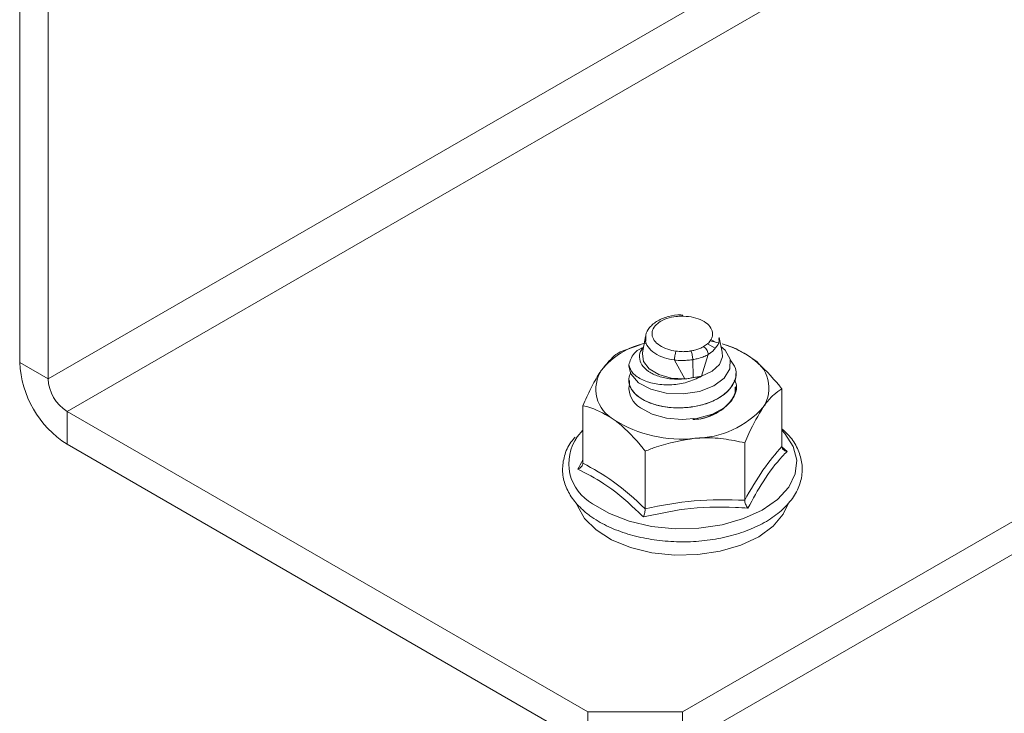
# Model space of a CAD drawing. Header units: millimetres. Extents: x 15 to 1486, y -3131 to -190.
# Tile 5 of 83: x 299 to 373, y -3076 to -3025. Entities that reach past the tile are written whole.
import ezdxf

# ---------------------------------------------------------------- set-up
doc = ezdxf.new("R2010")
doc.units = ezdxf.units.MM

msp = doc.modelspace()

# ---------------------------------------------------------------- linework, layer by layer
at = {"color": 7, "linetype": 'Continuous', "lineweight": 15}
for p, q in [((299.464, -3050.239), (299.464, -2976.75)), ((301.586, -3051.463), (301.586, -2977.975)), ((372.296, -3010.643), (301.586, -3051.463)), ((373.711, -3013.092), (303, -3053.913)), ((412.602, -3039.626), (348.962, -3076.364)), ((412.602, -3042.075), (348.962, -3078.814)), ((344.309, -3049.45), (345.81, -3048.918)), ((345.981, -3048.862), (345.808, -3048.914)), ((346.206, -3048.293), (345.988, -3049.518)), ((346.234, -3048.377), (346.241, -3048.664)), ((350.834, -3048.849), (351.412, -3049.185)), ((351.438, -3048.727), (351.084, -3048.523)), ((351.921, -3049.464), (351.712, -3048.37)), ((352.235, -3048.949), (351.943, -3048.862)), ((350.892, -3049.651), (350.39, -3051.27)), ((350.894, -3049.644), (350.893, -3049.645)), ((299.464, -3050.239), (301.586, -3051.463)), ((348.371, -3050.06), (348.369, -3050.059)), ((349.142, -3051.476), (348.372, -3050.065)), ((349.736, -3050.034), (349.736, -3050.034)), ((349.77, -3051.371), (349.736, -3050.034)), ((352.962, -3051.072), (352.962, -3051.064)), ((344.962, -3051.575), (344.962, -3051.583)), ((352.962, -3052.093), (352.962, -3052.085)), ((356.389, -3056.523), (356.389, -3052.224)), ((341.891, -3076.364), (303, -3053.913)), ((303, -3053.913), (303, -3056.362)), ((341.535, -3057.775), (341.535, -3053.476)), ((341.535, -3055.312), (341.113, -3055.802)), ((353.615, -3060.549), (353.615, -3056.25)), ((341.891, -3078.814), (303, -3056.362)), ((346.188, -3061.175), (346.188, -3056.876)), ((356.394, -3056.548), (356.775, -3056.898)), ((341.891, -3076.364), (348.962, -3076.364)), ((341.891, -3078.814), (341.891, -3076.364)), ((348.962, -3076.364), (348.962, -3078.814))]:
    msp.add_line(p, q, dxfattribs=at)
at = {"color": 7, "linetype": 'Continuous', "lineweight": 15, "flags": 128}
for points in [[(351.68, -3048.451), (351.707, -3048.643), (351.628, -3048.91), (351.239, -3049.406), (350.894, -3049.644), (350.894, -3049.644), (350.894, -3049.644)], [(351, -3048.634), (351.364, -3048.71), (351.698, -3048.793)], [(351.843, -3049.052), (352.167, -3049.317), (352.528, -3050), (352.503, -3050.725), (352.079, -3051.417), (351.306, -3051.994), (350.241, -3052.405), (349.021, -3052.591), (347.758, -3052.54), (346.606, -3052.249), (345.692, -3051.756), (345.12, -3051.106), (344.962, -3050.533), (344.962, -3050.533)], [(349.142, -3051.476), (348.122, -3051.41), (347.2, -3051.149), (346.484, -3050.724), (346.059, -3050.184), (345.974, -3049.594), (345.988, -3049.519)], [(351.922, -3049.465), (351.959, -3049.821), (351.74, -3050.401), (351.196, -3050.903), (350.39, -3051.27)], [(345.823, -3053.628), (346.693, -3054.099), (347.765, -3054.4), (348.944, -3054.506), (350.123, -3054.407), (351.2, -3054.111), (352.078, -3053.645), (352.679, -3053.05), (352.949, -3052.38), (352.953, -3052.04)], [(356.85, -3060.805), (356.497, -3061.587), (355.743, -3062.486), (354.672, -3063.27), (353.335, -3063.903), (351.792, -3064.355), (350.117, -3064.606), (348.389, -3064.642), (346.687, -3064.463), (345.091, -3064.077), (343.677, -3063.503), (342.509, -3062.766), (341.643, -3061.901), (341.12, -3060.949), (341.059, -3060.752)]]:
    msp.add_lwpolyline(points, dxfattribs=at)
at = {"color": 8, "linetype": 'Continuous', "lineweight": 15, "flags": 128}
msp.add_lwpolyline([(342.258, -3060.807), (343.506, -3061.544), (344.992, -3062.116), (346.651, -3062.497), (348.412, -3062.671), (350.196, -3062.629), (351.927, -3062.375), (353.528, -3061.918), (354.929, -3061.279), (356.07, -3060.485), (356.9, -3059.572), (357.383, -3058.58), (357.498, -3057.551), (357.24, -3056.531), (356.62, -3055.564), (356.389, -3055.312)], dxfattribs=at)
at = {"color": 7, "linetype": 'Continuous', "lineweight": 15}
for centre, radius, start, end in [((347.432, -3054.484), 5.817, 102.05878, 140.8289), ((349.982, -3055.716), 7.128, 55.07903, 74.03248), ((307.141, -3049.889), 7.684, 182.60548, 237.39452), ((352.827, -3052.159), 2.6, 326.76314, 61.62678), ((345.097, -3052.235), 2.6, 146.76314, 241.62678), ((346.301, -3050.564), 1.339, 173.77682, 178.66644), ((304.656, -3051.323), 3.074, 182.60548, 237.39452), ((346.668, -3052.157), 1.697, 173.6749, 240.14827), ((349.821, -3048.98), 6.931, 270.65962, 318.37024), ((348.837, -3046.699), 9.272, 237.54444, 276.58917)]:
    msp.add_arc(centre, radius, start, end, dxfattribs=at)
at = {"color": 8, "linetype": 'Continuous', "lineweight": 15}
msp.add_arc((343.915, -3057.794), 3.438, 144.58577, 241.1955, dxfattribs=at)
at = {"color": 7, "linetype": 'Continuous', "lineweight": 15}
for points, knots in [([(348.99, -3046.704), (348.942, -3046.7), (348.585, -3046.665), (347.908, -3046.793), (347.077, -3047.098), (346.509, -3047.583), (346.21, -3048.053), (346.229, -3048.318), (346.234, -3048.377)], [0, 0, 0, 0, 0.035977, 0.267279, 0.500516, 0.741363, 0.942125, 1, 1, 1, 1]), ([(350.536, -3049.062), (350.637, -3048.997), (350.912, -3048.82), (351.132, -3048.525), (351.243, -3048.155), (351.189, -3047.773), (350.866, -3047.353), (350.321, -3047.023), (349.621, -3046.809), (349.107, -3046.792), (348.853, -3046.784)], [0, 0, 0, 0, 0.08262, 0.224773, 0.295071, 0.437181, 0.579926, 0.721858, 0.861892, 1, 1, 1, 1]), ([(342.922, -3050.81), (343.288, -3050.361), (343.764, -3049.777), (344.207, -3049.511), (344.309, -3049.45)], [0, 0, 0, 0, 0.769007, 1, 1, 1, 1]), ([(344.97, -3050.419), (345.005, -3050.28), (345.115, -3049.845), (345.478, -3049.345), (345.995, -3049.148), (346.058, -3049.124)], [0, 0, 0, 0, 0.291375, 0.912685, 1, 1, 1, 1]), ([(349.142, -3051.476), (348.8, -3051.489), (348.117, -3051.515), (347.161, -3051.3), (346.386, -3050.933), (345.87, -3050.428), (345.71, -3049.854), (345.784, -3049.402), (346.009, -3049.192), (346.054, -3049.151)], [0, 0, 0, 0, 0.156476, 0.3129436, 0.4704638, 0.6320536, 0.7935316, 0.9595438, 1, 1, 1, 1]), ([(348.371, -3050.06), (348.373, -3050.009), (348.377, -3049.908), (348.4, -3049.737), (348.432, -3049.576), (348.462, -3049.472), (348.481, -3049.419), (348.488, -3049.404), (348.49, -3049.399)], [0, 0, 0, 0, 0.224081, 0.448163, 0.672252, 0.896356, 0.961106, 1, 1, 1, 1]), ([(348.49, -3049.399), (348.638, -3049.416), (348.886, -3049.444), (349.242, -3049.433), (349.462, -3049.409), (349.579, -3049.389), (349.597, -3049.386)], [0, 0, 0, 0, 0.401298, 0.674876, 0.948413, 1, 1, 1, 1]), ([(349.597, -3049.386), (349.689, -3049.369), (349.9, -3049.33), (350.197, -3049.234), (350.411, -3049.136), (350.514, -3049.075), (350.536, -3049.062)], [0, 0, 0, 0, 0.261201, 0.600248, 0.914316, 1, 1, 1, 1]), ([(349.597, -3049.386), (349.6, -3049.391), (349.606, -3049.404), (349.628, -3049.453), (349.662, -3049.551), (349.699, -3049.71), (349.727, -3049.881), (349.733, -3049.983), (349.736, -3050.034)], [0, 0, 0, 0, 0.038783, 0.090414, 0.317828, 0.545224, 0.772612, 1, 1, 1, 1]), ([(350.892, -3049.651), (350.892, -3049.651), (350.866, -3049.665), (350.738, -3049.733), (350.475, -3049.848), (350.106, -3049.96), (349.848, -3050.015), (349.736, -3050.034), (349.736, -3050.034)], [0, 0, 0, 0, 0.000044, 0.080483, 0.398427, 0.741597, 0.999956, 1, 1, 1, 1]), ([(350.893, -3049.645), (350.886, -3049.596), (350.873, -3049.497), (350.804, -3049.341), (350.708, -3049.201), (350.62, -3049.118), (350.561, -3049.077), (350.543, -3049.067), (350.536, -3049.062)], [0, 0, 0, 0, 0.224163, 0.448327, 0.672497, 0.896683, 0.960779, 1, 1, 1, 1]), ([(350.893, -3049.645), (350.892, -3049.646), (350.892, -3049.648), (350.892, -3049.65), (350.892, -3049.651)], [0, 0, 0, 0, 0.689924, 1, 1, 1, 1]), ([(352.266, -3048.962), (352.287, -3048.967), (352.859, -3049.113), (353.472, -3049.499), (354.062, -3049.871)], [0, 0, 0, 0, 0.036661, 1, 1, 1, 1]), ([(352.526, -3050.058), (352.682, -3050.265), (353.082, -3050.798), (352.91, -3051.771), (352.05, -3052.784), (350.412, -3053.524), (348.349, -3053.724), (346.453, -3053.344), (345.182, -3052.513), (344.862, -3051.64), (345.044, -3051.162), (345.097, -3051.024)], [0, 0, 0, 0, 0.0718839, 0.1851406, 0.2966264, 0.4296404, 0.5613253, 0.6898484, 0.8198281, 0.9481031, 1, 1, 1, 1]), ([(348.372, -3050.065), (348.372, -3050.064), (348.371, -3050.062), (348.371, -3050.06), (348.371, -3050.06)], [0, 0, 0, 0, 0.6882815, 1, 1, 1, 1]), ([(349.736, -3050.034), (349.736, -3050.034), (349.715, -3050.038), (349.572, -3050.059), (349.3, -3050.089), (348.861, -3050.104), (348.55, -3050.085), (348.372, -3050.065), (348.372, -3050.065)], [0, 0, 0, 0, 0.000044, 0.046811, 0.322942, 0.600138, 0.999956, 1, 1, 1, 1]), ([(354.062, -3049.871), (354.164, -3049.948), (354.902, -3050.505), (355.689, -3051.353), (356.335, -3052.157), (356.389, -3052.224)], [0, 0, 0, 0, 0.127944, 0.9273558, 1, 1, 1, 1]), ([(341.535, -3053.476), (341.73, -3053.038), (342.123, -3052.153), (342.597, -3051.296), (342.865, -3050.895), (342.922, -3050.81)], [0, 0, 0, 0, 0.434794, 0.879848, 1, 1, 1, 1]), ([(344.97, -3050.419), (345.037, -3050.631), (345.172, -3051.06), (345.922, -3051.572), (346.958, -3051.88), (348.131, -3051.95), (349.356, -3051.762), (350.038, -3051.438), (350.39, -3051.27)], [0, 0, 0, 0, 0.176975, 0.357361, 0.521932, 0.686865, 0.838102, 1, 1, 1, 1]), ([(345.008, -3051.582), (345.002, -3051.723), (344.993, -3051.962), (345.155, -3052.252), (345.439, -3052.642), (346.011, -3053.077), (346.973, -3053.445), (348.078, -3053.653), (349.231, -3053.655), (350.405, -3053.453), (351.382, -3053.103), (352.2, -3052.587), (352.754, -3051.942), (353.005, -3051.411), (352.947, -3051.109), (352.941, -3051.073)], [0, 0, 0, 0, 0.062938, 0.105877, 0.133859, 0.250691, 0.340233, 0.4182, 0.533343, 0.610722, 0.704467, 0.795617, 0.8821, 0.986112, 1, 1, 1, 1]), ([(349.142, -3051.476), (349.249, -3051.463), (349.408, -3051.444), (349.616, -3051.406), (349.718, -3051.383), (349.77, -3051.371)], [0, 0, 0, 0, 0.496982, 0.748107, 1, 1, 1, 1]), ([(352.827, -3051.566), (352.859, -3051.614), (353.108, -3051.992), (352.887, -3052.801), (352.052, -3053.781), (350.828, -3054.435), (349.947, -3054.496), (349.744, -3054.51)], [0, 0, 0, 0, 0.039623, 0.313136, 0.582373, 0.9036, 1, 1, 1, 1]), ([(349.77, -3051.371), (349.875, -3051.359), (350.033, -3051.341), (350.238, -3051.304), (350.339, -3051.282), (350.39, -3051.27)], [0, 0, 0, 0, 0.497083, 0.748183, 1, 1, 1, 1]), ([(352.059, -3053.644), (352.244, -3053.487), (352.606, -3053.178), (352.92, -3052.639), (352.906, -3052.272), (352.899, -3052.091)], [0, 0, 0, 0, 0.345197, 0.677805, 1, 1, 1, 1]), ([(356.389, -3052.224), (356.194, -3052.351), (355.801, -3052.607), (355.327, -3053.124), (355.059, -3053.503), (355.002, -3053.584)], [0, 0, 0, 0, 0.434794, 0.879848, 1, 1, 1, 1]), ([(341.535, -3053.476), (341.732, -3053.52), (342.476, -3053.688), (343.274, -3054.169), (343.861, -3054.523)], [0, 0, 0, 0, 0.263898, 1, 1, 1, 1]), ([(350.28, -3054.471), (350.327, -3054.46), (350.503, -3054.421), (350.938, -3054.29), (351.254, -3054.108), (351.471, -3053.984)], [0, 0, 0, 0, 0.105973, 0.3894526, 1, 1, 1, 1]), ([(355.002, -3053.584), (354.636, -3054.196), (354.16, -3054.993), (353.717, -3056.014), (353.615, -3056.25)], [0, 0, 0, 0, 0.769007, 1, 1, 1, 1]), ([(343.861, -3054.523), (343.963, -3054.6), (344.701, -3055.157), (345.488, -3056.005), (346.134, -3056.809), (346.188, -3056.876)], [0, 0, 0, 0, 0.127944, 0.927356, 1, 1, 1, 1]), ([(340.964, -3055.818), (340.851, -3055.944), (340.463, -3056.375), (340.116, -3057.217), (339.955, -3058.282), (340.141, -3059.328), (340.624, -3060.307), (341.297, -3061.096), (342.009, -3061.686), (342.836, -3062.231), (343.947, -3062.775), (345.438, -3063.256), (347.051, -3063.562), (348.73, -3063.682), (350.416, -3063.614), (352.053, -3063.358), (353.584, -3062.923), (354.958, -3062.32), (356.126, -3061.561), (357.041, -3060.667), (357.66, -3059.665), (357.946, -3058.603), (357.899, -3057.539), (357.524, -3056.535), (357.015, -3055.748), (356.546, -3055.346), (356.389, -3055.211)], [0, 0, 0, 0, 0.018965, 0.064889, 0.109435, 0.152844, 0.196101, 0.240225, 0.269448, 0.293959, 0.34009, 0.386223, 0.43227, 0.478245, 0.524204, 0.570208, 0.616313, 0.662593, 0.709096, 0.755752, 0.80205, 0.847204, 0.890963, 0.934191, 0.977862, 1, 1, 1, 1]), ([(349.901, -3055.91), (348.922, -3056.074), (347.648, -3056.288), (346.462, -3056.766), (346.188, -3056.876)], [0, 0, 0, 0, 0.769007, 1, 1, 1, 1]), ([(353.615, -3056.25), (353.094, -3056.138), (352.04, -3055.912), (350.773, -3055.85), (350.054, -3055.899), (349.901, -3055.91)], [0, 0, 0, 0, 0.4347938, 0.8798477, 1, 1, 1, 1]), ([(353.615, -3060.549), (354.07, -3059.749), (354.994, -3058.125), (355.919, -3057.062), (356.389, -3056.523)], [0, 0, 0, 0, 0.49217, 1, 1, 1, 1]), ([(356.775, -3056.898), (356.656, -3057.022), (356.058, -3057.641), (355.061, -3058.92), (354.229, -3060.45), (353.856, -3061.134)], [0, 0, 0, 0, 0.120964, 0.606826, 1, 1, 1, 1]), ([(356.775, -3056.898), (356.773, -3056.898), (356.718, -3056.886), (356.612, -3056.849), (356.49, -3056.762), (356.406, -3056.651), (356.394, -3056.565), (356.389, -3056.523)], [0, 0, 0, 0, 0.006853, 0.267585, 0.528633, 0.763832, 1, 1, 1, 1]), ([(341.535, -3057.775), (341.529, -3057.819), (341.518, -3057.906), (341.433, -3058.032), (341.311, -3058.139), (341.206, -3058.194), (341.151, -3058.215), (341.149, -3058.216)], [0, 0, 0, 0, 0.236168, 0.471367, 0.732415, 0.993147, 1, 1, 1, 1]), ([(346.044, -3061.792), (345.85, -3061.604), (344.881, -3060.657), (343.238, -3059.295), (341.795, -3058.549), (341.149, -3058.216)], [0, 0, 0, 0, 0.120964, 0.606826, 1, 1, 1, 1]), ([(341.535, -3057.775), (342.298, -3058.193), (343.849, -3059.044), (345.4, -3060.457), (346.188, -3061.175)], [0, 0, 0, 0, 0.4921704, 1, 1, 1, 1]), ([(346.188, -3061.175), (347.406, -3060.933), (349.881, -3060.442), (352.357, -3060.513), (353.615, -3060.549)], [0, 0, 0, 0, 0.49217, 1, 1, 1, 1]), ([(353.856, -3061.134), (353.855, -3061.133), (353.821, -3061.09), (353.755, -3060.996), (353.678, -3060.843), (353.625, -3060.686), (353.618, -3060.595), (353.615, -3060.549)], [0, 0, 0, 0, 0.006853, 0.267585, 0.528633, 0.763832, 1, 1, 1, 1]), ([(353.856, -3061.134), (353.544, -3061.113), (351.978, -3061.012), (349.337, -3061.078), (347.061, -3061.572), (346.044, -3061.792)], [0, 0, 0, 0, 0.120964, 0.606826, 1, 1, 1, 1]), ([(346.188, -3061.175), (346.186, -3061.221), (346.181, -3061.314), (346.15, -3061.478), (346.104, -3061.641), (346.065, -3061.744), (346.044, -3061.791), (346.044, -3061.792)], [0, 0, 0, 0, 0.236168, 0.471367, 0.732415, 0.993147, 1, 1, 1, 1])]:
    msp.add_open_spline(points, degree=3, knots=knots, dxfattribs=at)
at = {"color": 8, "linetype": 'Continuous', "lineweight": 15}
for points, knots in [([(348.853, -3046.784), (348.676, -3046.795), (348.249, -3046.823), (347.624, -3047.001), (347.079, -3047.313), (346.744, -3047.714), (346.653, -3048.159), (346.821, -3048.602), (347.236, -3048.991), (347.818, -3049.274), (348.279, -3049.36), (348.49, -3049.399)], [0, 0, 0, 0, 0.08083, 0.196074, 0.31133, 0.426482, 0.542615, 0.660406, 0.779643, 0.899352, 1, 1, 1, 1]), ([(348.369, -3050.059), (348.369, -3050.059), (348.112, -3050.027), (347.562, -3049.907), (346.848, -3049.576), (346.365, -3049.099), (346.156, -3048.686), (346.214, -3048.46), (346.225, -3048.415)], [0, 0, 0, 0, 0.0000155, 0.2055019, 0.452316, 0.6979111, 0.94066, 1, 1, 1, 1]), ([(341.149, -3058.216), (341.268, -3057.992), (341.397, -3057.75), (341.526, -3057.55), (341.535, -3057.536)], [0, 0, 0, 0, 0.926252, 1, 1, 1, 1])]:
    msp.add_open_spline(points, degree=3, knots=knots, dxfattribs=at)

doc.saveas('drawing.dxf')
